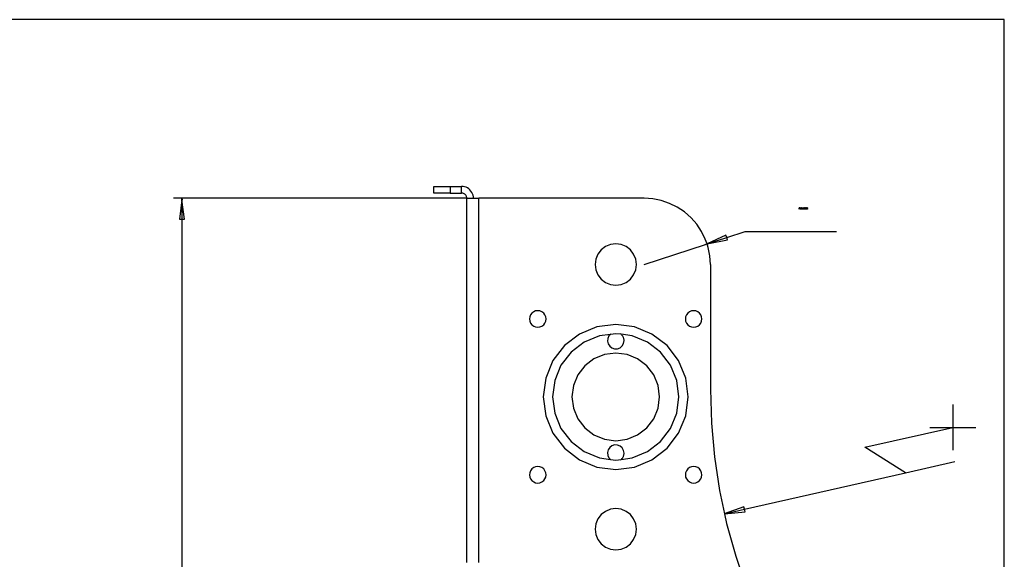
# Model space of a CAD drawing. Extents: x -1077 to 53, y -1488 to -1083.
# Tile 43 of 45: x -739 to -620, y -1202 to -1137. Entities that reach past the tile are written whole.
import ezdxf

# ---------------------------------------------------------------- set-up
doc = ezdxf.new("R2010")
doc.units = 0
doc.layers.add('Layer0', color=7, linetype='Continuous', true_color=0xffffff)
doc.layers.add('MTEXT', color=7, linetype='Continuous', true_color=0xffffff)

msp = doc.modelspace()

# ---------------------------------------------------------------- linework, layer by layer
at = {"layer": 'Layer0'}
for p, q in [((-619.56, -1137.06), (-1019.56, -1137.06)), ((-619.56, -1373.81), (-619.56, -1137.06)), ((-688.53, -1158.01), (-688.53, -1157.21)), ((-688.53, -1157.21), (-686.53, -1157.21)), ((-686.53, -1158.01), (-688.53, -1158.01)), ((-686.53, -1157.21), (-686.53, -1158.01)), ((-686.53, -1157.21), (-685.17, -1157.21)), ((-686.53, -1158.01), (-685.17, -1158.01)), ((-684.98, -1157.22), (-685.17, -1157.21)), ((-685.17, -1158.01), (-685.17, -1157.21)), ((-685.09, -1158.01), (-685.17, -1158.01)), ((-685.01, -1158.03), (-685.09, -1158.01)), ((-684.93, -1158.06), (-685.01, -1158.03)), ((-684.8, -1157.26), (-684.98, -1157.22)), ((-684.85, -1158.09), (-684.93, -1158.06)), ((-684.62, -1157.32), (-684.8, -1157.26)), ((-684.45, -1157.4), (-684.62, -1157.32)), ((-684.29, -1157.5), (-684.45, -1157.4)), ((-684.15, -1157.63), (-684.29, -1157.5)), ((-684.03, -1157.77), (-684.15, -1157.63)), ((-683.92, -1157.93), (-684.03, -1157.77)), ((-683.84, -1158.1), (-683.92, -1157.93)), ((-719.15, -1158.65), (-719.97, -1158.65)), ((-718.97, -1158.83), (-719.28, -1161.15)), ((-718.97, -1158.65), (-719.15, -1158.65)), ((-719, -1158.83), (-718.97, -1158.65)), ((-718.97, -1158.83), (-719, -1158.83)), ((-718.97, -1158.83), (-718.97, -1158.65)), ((-718.97, -1158.65), (-718.94, -1158.83)), ((-684.59, -1158.65), (-718.97, -1158.65)), ((-718.97, -1158.83), (-718.97, -1161.15)), ((-718.66, -1161.15), (-718.97, -1158.83)), ((-718.94, -1158.83), (-718.97, -1158.83)), ((-684.78, -1158.14), (-684.85, -1158.09)), ((-684.72, -1158.19), (-684.78, -1158.14)), ((-684.66, -1158.26), (-684.72, -1158.19)), ((-684.62, -1158.33), (-684.66, -1158.26)), ((-684.58, -1158.4), (-684.62, -1158.33)), ((-684.53, -1158.65), (-684.59, -1158.65)), ((-684.55, -1158.48), (-684.58, -1158.4)), ((-684.54, -1158.56), (-684.55, -1158.48)), ((-684.53, -1158.65), (-684.54, -1158.56)), ((-684.53, -1158.65), (-683.73, -1158.65)), ((-684.53, -1202.65), (-684.53, -1158.65)), ((-683.78, -1158.27), (-683.84, -1158.1)), ((-683.74, -1158.46), (-683.78, -1158.27)), ((-683.73, -1158.65), (-683.74, -1158.46)), ((-683.73, -1158.65), (-683.09, -1158.65)), ((-663.09, -1158.65), (-683.09, -1158.65)), ((-683.09, -1202.65), (-683.09, -1158.65)), ((-662.05, -1158.72), (-663.09, -1158.65)), ((-661.02, -1158.92), (-662.05, -1158.72)), ((-660.03, -1159.26), (-661.02, -1158.92)), ((-659.09, -1159.72), (-660.03, -1159.26)), ((-658.22, -1160.3), (-659.09, -1159.72)), ((-657.43, -1160.99), (-658.22, -1160.3)), ((-719.28, -1161.15), (-718.97, -1161.15)), ((-718.97, -1161.15), (-718.66, -1161.15)), ((-718.97, -1161.15), (-718.97, -1228.47)), ((-656.74, -1161.78), (-657.43, -1160.99)), ((-656.16, -1162.65), (-656.74, -1161.78)), ((-655.7, -1163.59), (-656.16, -1162.65)), ((-653.11, -1163.38), (-650.87, -1162.65)), ((-650.87, -1162.65), (-639.86, -1162.65)), ((-655.49, -1164.16), (-655.7, -1163.59)), ((-653.21, -1163.09), (-655.49, -1164.16)), ((-655.49, -1164.16), (-653.11, -1163.38)), ((-655.49, -1164.16), (-653.02, -1163.68)), ((-653.11, -1163.38), (-653.21, -1163.09)), ((-653.02, -1163.68), (-653.11, -1163.38)), ((-668.3, -1164.88), (-668.7, -1165.4)), ((-667.78, -1164.48), (-668.3, -1164.88)), ((-667.18, -1164.23), (-667.78, -1164.48)), ((-666.53, -1164.15), (-667.18, -1164.23)), ((-665.88, -1164.23), (-666.53, -1164.15)), ((-665.28, -1164.48), (-665.88, -1164.23)), ((-664.76, -1164.88), (-665.28, -1164.48)), ((-664.37, -1165.4), (-664.76, -1164.88)), ((-663.09, -1166.65), (-655.66, -1164.22)), ((-655.67, -1164.19), (-655.49, -1164.16)), ((-655.66, -1164.22), (-655.67, -1164.19)), ((-655.66, -1164.22), (-655.49, -1164.16)), ((-655.65, -1164.24), (-655.66, -1164.22)), ((-655.49, -1164.16), (-655.65, -1164.24)), ((-655.36, -1164.58), (-655.49, -1164.16)), ((-655.16, -1165.6), (-655.36, -1164.58)), ((-668.95, -1166), (-669.03, -1166.65)), ((-668.7, -1165.4), (-668.95, -1166)), ((-664.12, -1166), (-664.37, -1165.4)), ((-664.03, -1166.65), (-664.12, -1166)), ((-655.09, -1166.65), (-655.16, -1165.6)), ((-669.03, -1166.65), (-668.95, -1167.29)), ((-668.95, -1167.29), (-668.7, -1167.9)), ((-664.37, -1167.9), (-664.12, -1167.29)), ((-664.12, -1167.29), (-664.03, -1166.65)), ((-655.09, -1166.65), (-655.09, -1181.73)), ((-668.7, -1167.9), (-668.3, -1168.42)), ((-668.3, -1168.42), (-667.78, -1168.81)), ((-665.28, -1168.81), (-664.76, -1168.42)), ((-664.76, -1168.42), (-664.37, -1167.9)), ((-667.78, -1168.81), (-667.18, -1169.06)), ((-667.18, -1169.06), (-666.53, -1169.15)), ((-666.53, -1169.15), (-665.88, -1169.06)), ((-665.88, -1169.06), (-665.28, -1168.81)), ((-676.21, -1172.26), (-676.45, -1172.36)), ((-675.95, -1172.23), (-676.21, -1172.26)), ((-675.69, -1172.26), (-675.95, -1172.23)), ((-675.45, -1172.36), (-675.69, -1172.26)), ((-657.37, -1172.26), (-657.61, -1172.36)), ((-657.11, -1172.23), (-657.37, -1172.26)), ((-656.85, -1172.26), (-657.11, -1172.23)), ((-656.61, -1172.36), (-656.85, -1172.26)), ((-676.92, -1172.97), (-676.95, -1173.23)), ((-676.95, -1173.23), (-676.92, -1173.49)), ((-676.82, -1172.73), (-676.92, -1172.97)), ((-676.92, -1173.49), (-676.82, -1173.73)), ((-676.66, -1172.52), (-676.82, -1172.73)), ((-676.45, -1172.36), (-676.66, -1172.52)), ((-675.24, -1172.52), (-675.45, -1172.36)), ((-675.09, -1172.73), (-675.24, -1172.52)), ((-674.99, -1172.97), (-675.09, -1172.73)), ((-675.09, -1173.73), (-674.99, -1173.49)), ((-674.95, -1173.23), (-674.99, -1172.97)), ((-674.99, -1173.49), (-674.95, -1173.23)), ((-658.08, -1172.97), (-658.11, -1173.23)), ((-658.11, -1173.23), (-658.08, -1173.49)), ((-657.98, -1172.73), (-658.08, -1172.97)), ((-658.08, -1173.49), (-657.98, -1173.73)), ((-657.82, -1172.52), (-657.98, -1172.73)), ((-657.61, -1172.36), (-657.82, -1172.52)), ((-656.4, -1172.52), (-656.61, -1172.36)), ((-656.25, -1172.73), (-656.4, -1172.52)), ((-656.15, -1172.97), (-656.25, -1172.73)), ((-656.25, -1173.73), (-656.15, -1173.49)), ((-656.11, -1173.23), (-656.15, -1172.97)), ((-656.15, -1173.49), (-656.11, -1173.23)), ((-676.82, -1173.73), (-676.66, -1173.93)), ((-676.66, -1173.93), (-676.45, -1174.09)), ((-676.45, -1174.09), (-676.21, -1174.19)), ((-676.21, -1174.19), (-675.95, -1174.23)), ((-675.95, -1174.23), (-675.69, -1174.19)), ((-675.69, -1174.19), (-675.45, -1174.09)), ((-675.45, -1174.09), (-675.24, -1173.93)), ((-675.24, -1173.93), (-675.09, -1173.73)), ((-668.8, -1174.18), (-670.92, -1175.05)), ((-666.53, -1173.88), (-668.8, -1174.18)), ((-664.26, -1174.18), (-666.53, -1173.88)), ((-662.15, -1175.05), (-664.26, -1174.18)), ((-657.98, -1173.73), (-657.82, -1173.93)), ((-657.82, -1173.93), (-657.61, -1174.09)), ((-657.61, -1174.09), (-657.37, -1174.19)), ((-657.37, -1174.19), (-657.11, -1174.23)), ((-657.11, -1174.23), (-656.85, -1174.19)), ((-656.85, -1174.19), (-656.61, -1174.09)), ((-656.61, -1174.09), (-656.4, -1173.93)), ((-656.4, -1173.93), (-656.25, -1173.73)), ((-670.92, -1175.05), (-672.73, -1176.45)), ((-668.51, -1175.27), (-670.35, -1176.03)), ((-667.17, -1175.09), (-668.51, -1175.27)), ((-667.49, -1175.58), (-667.53, -1175.91)), ((-667.35, -1175.27), (-667.49, -1175.58)), ((-667.17, -1175.09), (-667.35, -1175.27)), ((-666.53, -1175.01), (-667.17, -1175.09)), ((-667.11, -1175.03), (-667.17, -1175.09)), ((-665.89, -1175.08), (-666.53, -1175.01)), ((-665.89, -1175.08), (-665.96, -1175.03)), ((-664.55, -1175.27), (-665.89, -1175.08)), ((-665.83, -1175.13), (-665.89, -1175.08)), ((-665.78, -1175.19), (-665.83, -1175.13)), ((-665.73, -1175.25), (-665.78, -1175.19)), ((-665.68, -1175.32), (-665.73, -1175.25)), ((-665.64, -1175.39), (-665.68, -1175.32)), ((-665.61, -1175.46), (-665.64, -1175.39)), ((-665.58, -1175.53), (-665.61, -1175.46)), ((-665.59, -1176.18), (-665.53, -1175.85)), ((-665.56, -1175.61), (-665.58, -1175.53)), ((-665.54, -1175.69), (-665.56, -1175.61)), ((-665.53, -1175.77), (-665.54, -1175.69)), ((-665.53, -1175.85), (-665.53, -1175.77)), ((-662.71, -1176.03), (-664.55, -1175.27)), ((-660.33, -1176.45), (-662.15, -1175.05)), ((-672.73, -1176.45), (-674.12, -1178.26)), ((-670.35, -1176.03), (-671.93, -1177.24)), ((-667.53, -1175.91), (-667.45, -1176.24)), ((-667.45, -1176.24), (-667.26, -1176.53)), ((-667.26, -1176.53), (-666.99, -1176.73)), ((-666.99, -1176.73), (-666.67, -1176.84)), ((-666.67, -1176.84), (-666.33, -1176.83)), ((-666.33, -1176.83), (-666.01, -1176.7)), ((-666.01, -1176.7), (-665.76, -1176.48)), ((-665.76, -1176.48), (-665.59, -1176.18)), ((-661.13, -1177.24), (-662.71, -1176.03)), ((-658.94, -1178.26), (-660.33, -1176.45)), ((-674.12, -1178.26), (-675, -1180.38)), ((-671.93, -1177.24), (-673.15, -1178.83)), ((-669.18, -1178.06), (-670.28, -1178.9)), ((-667.9, -1177.53), (-669.18, -1178.06)), ((-666.53, -1177.35), (-667.9, -1177.53)), ((-665.16, -1177.53), (-666.53, -1177.35)), ((-663.88, -1178.06), (-665.16, -1177.53)), ((-662.78, -1178.9), (-663.88, -1178.06)), ((-659.91, -1178.83), (-661.13, -1177.24)), ((-658.06, -1180.38), (-658.94, -1178.26)), ((-673.15, -1178.83), (-673.91, -1180.67)), ((-670.28, -1178.9), (-671.12, -1180)), ((-661.94, -1180), (-662.78, -1178.9)), ((-659.15, -1180.67), (-659.91, -1178.83)), ((-675, -1180.38), (-675.3, -1182.65)), ((-673.91, -1180.67), (-674.17, -1182.65)), ((-671.12, -1180), (-671.65, -1181.28)), ((-661.41, -1181.28), (-661.94, -1180)), ((-658.89, -1182.65), (-659.15, -1180.67)), ((-657.76, -1182.65), (-658.06, -1180.38)), ((-671.65, -1181.28), (-671.83, -1182.65)), ((-661.23, -1182.65), (-661.41, -1181.28)), ((-655.09, -1181.73), (-654.97, -1185.83)), ((-675.3, -1182.65), (-675, -1184.92)), ((-674.17, -1182.65), (-673.91, -1184.62)), ((-671.83, -1182.65), (-671.65, -1184.02)), ((-661.41, -1184.02), (-661.23, -1182.65)), ((-659.15, -1184.62), (-658.89, -1182.65)), ((-658.06, -1184.92), (-657.76, -1182.65)), ((-671.65, -1184.02), (-671.12, -1185.3)), ((-661.94, -1185.3), (-661.41, -1184.02)), ((-625.79, -1183.56), (-625.79, -1186.33)), ((-675, -1184.92), (-674.12, -1187.03)), ((-673.91, -1184.62), (-673.15, -1186.47)), ((-671.12, -1185.3), (-670.28, -1186.39)), ((-662.78, -1186.39), (-661.94, -1185.3)), ((-659.91, -1186.47), (-659.15, -1184.62)), ((-658.94, -1187.03), (-658.06, -1184.92)), ((-673.15, -1186.47), (-671.93, -1188.05)), ((-670.28, -1186.39), (-669.18, -1187.24)), ((-663.88, -1187.24), (-662.78, -1186.39)), ((-661.13, -1188.05), (-659.91, -1186.47)), ((-654.97, -1185.83), (-654.6, -1189.9)), ((-636.4, -1188.74), (-625.79, -1186.33)), ((-628.57, -1186.33), (-625.79, -1186.33)), ((-625.79, -1186.33), (-625.79, -1189.1)), ((-625.79, -1186.33), (-623.02, -1186.33)), ((-674.12, -1187.03), (-672.73, -1188.85)), ((-669.18, -1187.24), (-667.9, -1187.77)), ((-667.9, -1187.77), (-666.53, -1187.95)), ((-666.53, -1187.95), (-665.16, -1187.77)), ((-665.16, -1187.77), (-663.88, -1187.24)), ((-660.33, -1188.85), (-658.94, -1187.03)), ((-672.73, -1188.85), (-670.92, -1190.24)), ((-671.93, -1188.05), (-670.35, -1189.26)), ((-667.26, -1188.77), (-667.45, -1189.05)), ((-666.99, -1188.56), (-667.26, -1188.77)), ((-666.67, -1188.46), (-666.99, -1188.56)), ((-666.33, -1188.47), (-666.67, -1188.46)), ((-666.01, -1188.59), (-666.33, -1188.47)), ((-665.76, -1188.82), (-666.01, -1188.59)), ((-665.59, -1189.11), (-665.76, -1188.82)), ((-662.71, -1189.26), (-661.13, -1188.05)), ((-662.15, -1190.24), (-660.33, -1188.85)), ((-631.52, -1191.81), (-636.4, -1188.74)), ((-670.35, -1189.26), (-668.51, -1190.03)), ((-668.51, -1190.03), (-667.17, -1190.2)), ((-667.45, -1189.05), (-667.53, -1189.38)), ((-667.53, -1189.38), (-667.49, -1189.72)), ((-667.49, -1189.72), (-667.35, -1190.03)), ((-667.35, -1190.03), (-667.17, -1190.2)), ((-665.89, -1190.22), (-664.55, -1190.03)), ((-665.89, -1190.22), (-665.83, -1190.16)), ((-665.83, -1190.16), (-665.78, -1190.11)), ((-665.78, -1190.11), (-665.73, -1190.04)), ((-665.73, -1190.04), (-665.68, -1189.98)), ((-665.68, -1189.98), (-665.64, -1189.91)), ((-665.64, -1189.91), (-665.61, -1189.84)), ((-665.61, -1189.84), (-665.58, -1189.76)), ((-665.53, -1189.45), (-665.59, -1189.11)), ((-665.58, -1189.76), (-665.56, -1189.68)), ((-665.56, -1189.68), (-665.54, -1189.61)), ((-665.54, -1189.61), (-665.53, -1189.53)), ((-665.53, -1189.53), (-665.53, -1189.45)), ((-664.55, -1190.03), (-662.71, -1189.26)), ((-654.6, -1189.9), (-653.98, -1193.95)), ((-676.66, -1191.36), (-676.82, -1191.57)), ((-676.45, -1191.2), (-676.66, -1191.36)), ((-676.21, -1191.1), (-676.45, -1191.2)), ((-675.95, -1191.07), (-676.21, -1191.1)), ((-675.69, -1191.1), (-675.95, -1191.07)), ((-675.45, -1191.2), (-675.69, -1191.1)), ((-675.24, -1191.36), (-675.45, -1191.2)), ((-675.09, -1191.57), (-675.24, -1191.36)), ((-670.92, -1190.24), (-668.8, -1191.12)), ((-668.8, -1191.12), (-666.53, -1191.42)), ((-667.17, -1190.2), (-666.53, -1190.29)), ((-667.17, -1190.2), (-667.11, -1190.27)), ((-666.53, -1190.29), (-665.89, -1190.22)), ((-666.53, -1191.42), (-664.26, -1191.12)), ((-665.96, -1190.27), (-665.89, -1190.22)), ((-664.26, -1191.12), (-662.15, -1190.24)), ((-657.82, -1191.36), (-657.98, -1191.57)), ((-657.61, -1191.2), (-657.82, -1191.36)), ((-657.37, -1191.1), (-657.61, -1191.2)), ((-657.11, -1191.07), (-657.37, -1191.1)), ((-656.85, -1191.1), (-657.11, -1191.07)), ((-656.61, -1191.2), (-656.85, -1191.1)), ((-656.4, -1191.36), (-656.61, -1191.2)), ((-656.25, -1191.57), (-656.4, -1191.36)), ((-631.52, -1191.81), (-625.54, -1190.46)), ((-676.92, -1191.81), (-676.95, -1192.07)), ((-676.95, -1192.07), (-676.92, -1192.33)), ((-676.82, -1191.57), (-676.92, -1191.81)), ((-676.92, -1192.33), (-676.82, -1192.57)), ((-676.82, -1192.57), (-676.66, -1192.77)), ((-675.24, -1192.77), (-675.09, -1192.57)), ((-674.99, -1191.81), (-675.09, -1191.57)), ((-675.09, -1192.57), (-674.99, -1192.33)), ((-674.95, -1192.07), (-674.99, -1191.81)), ((-674.99, -1192.33), (-674.95, -1192.07)), ((-658.08, -1191.81), (-658.11, -1192.07)), ((-658.11, -1192.07), (-658.08, -1192.33)), ((-657.98, -1191.57), (-658.08, -1191.81)), ((-658.08, -1192.33), (-657.98, -1192.57)), ((-657.98, -1192.57), (-657.82, -1192.77)), ((-656.4, -1192.77), (-656.25, -1192.57)), ((-656.15, -1191.81), (-656.25, -1191.57)), ((-656.25, -1192.57), (-656.15, -1192.33)), ((-656.11, -1192.07), (-656.15, -1191.81)), ((-656.15, -1192.33), (-656.11, -1192.07)), ((-650.97, -1196.23), (-631.52, -1191.81)), ((-676.66, -1192.77), (-676.45, -1192.93)), ((-676.45, -1192.93), (-676.21, -1193.03)), ((-676.21, -1193.03), (-675.95, -1193.07)), ((-675.95, -1193.07), (-675.69, -1193.03)), ((-675.69, -1193.03), (-675.45, -1192.93)), ((-675.45, -1192.93), (-675.24, -1192.77)), ((-657.82, -1192.77), (-657.61, -1192.93)), ((-657.61, -1192.93), (-657.37, -1193.03)), ((-657.37, -1193.03), (-657.11, -1193.07)), ((-657.11, -1193.07), (-656.85, -1193.03)), ((-656.85, -1193.03), (-656.61, -1192.93)), ((-656.61, -1192.93), (-656.4, -1192.77)), ((-653.98, -1193.95), (-653.38, -1196.78)), ((-651.04, -1195.92), (-653.41, -1196.78)), ((-650.97, -1196.23), (-651.04, -1195.92)), ((-668.3, -1196.88), (-668.7, -1197.4)), ((-667.78, -1196.48), (-668.3, -1196.88)), ((-667.18, -1196.23), (-667.78, -1196.48)), ((-666.53, -1196.15), (-667.18, -1196.23)), ((-665.88, -1196.23), (-666.53, -1196.15)), ((-665.28, -1196.48), (-665.88, -1196.23)), ((-664.76, -1196.88), (-665.28, -1196.48)), ((-664.37, -1197.4), (-664.76, -1196.88)), ((-653.41, -1196.78), (-653.38, -1196.78)), ((-653.38, -1196.78), (-650.97, -1196.23)), ((-653.38, -1196.78), (-650.9, -1196.53)), ((-653.38, -1196.78), (-653.13, -1197.96)), ((-650.9, -1196.53), (-650.97, -1196.23)), ((-668.95, -1198), (-669.03, -1198.65)), ((-668.7, -1197.4), (-668.95, -1198)), ((-664.12, -1198), (-664.37, -1197.4)), ((-664.03, -1198.65), (-664.12, -1198)), ((-653.13, -1197.96), (-652.03, -1201.9)), ((-669.03, -1198.65), (-668.95, -1199.29)), ((-668.95, -1199.29), (-668.7, -1199.9)), ((-664.37, -1199.9), (-664.12, -1199.29)), ((-664.12, -1199.29), (-664.03, -1198.65)), ((-668.7, -1199.9), (-668.3, -1200.42)), ((-668.3, -1200.42), (-667.78, -1200.81)), ((-667.78, -1200.81), (-667.18, -1201.06)), ((-665.88, -1201.06), (-665.28, -1200.81)), ((-665.28, -1200.81), (-664.76, -1200.42)), ((-664.76, -1200.42), (-664.37, -1199.9)), ((-667.18, -1201.06), (-666.53, -1201.15)), ((-666.53, -1201.15), (-665.88, -1201.06)), ((-652.03, -1201.9), (-650.7, -1205.77))]:
    msp.add_line(p, q, dxfattribs=at)
at = {"layer": 'MTEXT'}
for p, q in [((-644.36, -1159.96), (-644.36, -1159.78)), ((-644.36, -1159.78), (-644.29, -1159.78)), ((-644.34, -1159.96), (-644.36, -1159.96)), ((-644.29, -1159.8), (-644.34, -1159.8)), ((-644.34, -1159.8), (-644.34, -1159.86)), ((-644.34, -1159.86), (-644.29, -1159.86)), ((-644.31, -1159.88), (-644.34, -1159.88)), ((-644.34, -1159.88), (-644.34, -1159.96)), ((-644.3, -1159.88), (-644.31, -1159.88)), ((-644.29, -1159.88), (-644.3, -1159.88)), ((-644.29, -1159.78), (-644.25, -1159.78)), ((-644.26, -1159.81), (-644.29, -1159.8)), ((-644.29, -1159.86), (-644.27, -1159.85)), ((-644.28, -1159.9), (-644.29, -1159.88)), ((-644.26, -1159.92), (-644.28, -1159.9)), ((-644.27, -1159.85), (-644.25, -1159.84)), ((-644.24, -1159.86), (-644.27, -1159.88)), ((-644.27, -1159.88), (-644.26, -1159.88)), ((-644.25, -1159.83), (-644.26, -1159.81)), ((-644.26, -1159.88), (-644.24, -1159.91)), ((-644.24, -1159.96), (-644.26, -1159.92)), ((-644.25, -1159.78), (-644.23, -1159.8)), ((-644.25, -1159.84), (-644.25, -1159.83)), ((-644.22, -1159.83), (-644.24, -1159.86)), ((-644.24, -1159.91), (-644.21, -1159.96)), ((-644.21, -1159.96), (-644.24, -1159.96)), ((-644.23, -1159.8), (-644.22, -1159.83)), ((-644.2, -1159.94), (-644.18, -1159.92)), ((-644.2, -1159.96), (-644.2, -1159.94)), ((-644.08, -1159.96), (-644.2, -1159.96)), ((-644.19, -1159.83), (-644.18, -1159.79)), ((-644.17, -1159.83), (-644.19, -1159.83)), ((-644.18, -1159.79), (-644.14, -1159.78)), ((-644.18, -1159.92), (-644.15, -1159.89)), ((-644.16, -1159.81), (-644.17, -1159.83)), ((-644.16, -1159.92), (-644.17, -1159.94)), ((-644.17, -1159.94), (-644.08, -1159.94)), ((-644.14, -1159.8), (-644.16, -1159.81)), ((-644.13, -1159.9), (-644.16, -1159.92)), ((-644.15, -1159.89), (-644.11, -1159.85)), ((-644.14, -1159.78), (-644.1, -1159.79)), ((-644.11, -1159.81), (-644.14, -1159.8)), ((-644.1, -1159.87), (-644.13, -1159.9)), ((-644.1, -1159.83), (-644.11, -1159.81)), ((-644.11, -1159.85), (-644.1, -1159.83)), ((-644.1, -1159.79), (-644.08, -1159.83)), ((-644.09, -1159.85), (-644.1, -1159.87)), ((-644.08, -1159.83), (-644.09, -1159.85)), ((-644.08, -1159.94), (-644.08, -1159.96)), ((-644.06, -1159.87), (-644.05, -1159.82)), ((-644.04, -1159.94), (-644.06, -1159.87)), ((-644.05, -1159.82), (-644.03, -1159.79)), ((-644.02, -1159.81), (-644.04, -1159.87)), ((-644.04, -1159.87), (-644.03, -1159.93)), ((-644, -1159.96), (-644.04, -1159.94)), ((-644.03, -1159.79), (-644, -1159.78)), ((-644.03, -1159.93), (-644, -1159.94)), ((-644, -1159.8), (-644.02, -1159.81)), ((-644, -1159.78), (-643.98, -1159.78)), ((-643.98, -1159.81), (-644, -1159.8)), ((-644, -1159.94), (-643.98, -1159.93)), ((-643.97, -1159.95), (-644, -1159.96)), ((-643.98, -1159.78), (-643.96, -1159.8)), ((-643.96, -1159.87), (-643.98, -1159.81)), ((-643.98, -1159.93), (-643.96, -1159.87)), ((-643.95, -1159.92), (-643.97, -1159.95)), ((-643.96, -1159.8), (-643.95, -1159.83)), ((-643.95, -1159.83), (-643.94, -1159.87)), ((-643.94, -1159.87), (-643.95, -1159.92)), ((-643.91, -1159.96), (-643.91, -1159.93)), ((-643.91, -1159.93), (-643.88, -1159.93)), ((-643.88, -1159.96), (-643.91, -1159.96)), ((-643.88, -1159.93), (-643.88, -1159.96)), ((-643.85, -1159.82), (-643.83, -1159.79)), ((-643.85, -1159.87), (-643.85, -1159.82)), ((-643.83, -1159.94), (-643.85, -1159.87)), ((-643.83, -1159.79), (-643.79, -1159.78)), ((-643.82, -1159.81), (-643.83, -1159.87)), ((-643.83, -1159.87), (-643.82, -1159.93)), ((-643.79, -1159.96), (-643.83, -1159.94)), ((-643.79, -1159.8), (-643.82, -1159.81)), ((-643.82, -1159.93), (-643.79, -1159.94)), ((-643.79, -1159.78), (-643.77, -1159.78)), ((-643.77, -1159.81), (-643.79, -1159.8)), ((-643.79, -1159.94), (-643.77, -1159.93)), ((-643.76, -1159.95), (-643.79, -1159.96)), ((-643.77, -1159.78), (-643.75, -1159.8)), ((-643.76, -1159.87), (-643.77, -1159.81)), ((-643.77, -1159.93), (-643.76, -1159.87)), ((-643.74, -1159.92), (-643.76, -1159.95)), ((-643.75, -1159.8), (-643.74, -1159.83)), ((-643.74, -1159.83), (-643.74, -1159.87)), ((-643.74, -1159.87), (-643.74, -1159.92)), ((-643.71, -1159.82), (-643.69, -1159.79)), ((-643.71, -1159.87), (-643.71, -1159.82)), ((-643.7, -1159.94), (-643.71, -1159.87)), ((-643.66, -1159.96), (-643.7, -1159.94)), ((-643.69, -1159.79), (-643.66, -1159.78)), ((-643.68, -1159.81), (-643.69, -1159.87)), ((-643.69, -1159.87), (-643.68, -1159.93)), ((-643.66, -1159.8), (-643.68, -1159.81)), ((-643.68, -1159.93), (-643.66, -1159.94)), ((-643.66, -1159.78), (-643.63, -1159.78)), ((-643.63, -1159.81), (-643.66, -1159.8)), ((-643.66, -1159.94), (-643.63, -1159.93)), ((-643.62, -1159.95), (-643.66, -1159.96)), ((-643.63, -1159.78), (-643.61, -1159.8)), ((-643.62, -1159.87), (-643.63, -1159.81)), ((-643.63, -1159.93), (-643.62, -1159.87)), ((-643.61, -1159.92), (-643.62, -1159.95)), ((-643.61, -1159.8), (-643.6, -1159.83)), ((-643.6, -1159.87), (-643.61, -1159.92)), ((-643.6, -1159.83), (-643.6, -1159.87)), ((-643.58, -1159.87), (-643.57, -1159.82)), ((-643.56, -1159.94), (-643.58, -1159.87)), ((-643.57, -1159.82), (-643.55, -1159.79)), ((-643.52, -1159.96), (-643.56, -1159.94)), ((-643.55, -1159.79), (-643.52, -1159.78)), ((-643.54, -1159.81), (-643.55, -1159.87)), ((-643.55, -1159.87), (-643.54, -1159.93)), ((-643.52, -1159.8), (-643.54, -1159.81)), ((-643.54, -1159.93), (-643.52, -1159.94)), ((-643.52, -1159.78), (-643.49, -1159.78)), ((-643.49, -1159.81), (-643.52, -1159.8)), ((-643.52, -1159.94), (-643.49, -1159.93)), ((-643.49, -1159.95), (-643.52, -1159.96)), ((-643.49, -1159.78), (-643.48, -1159.8)), ((-643.48, -1159.87), (-643.49, -1159.81)), ((-643.49, -1159.93), (-643.48, -1159.87)), ((-643.47, -1159.92), (-643.49, -1159.95)), ((-643.48, -1159.8), (-643.47, -1159.83)), ((-643.47, -1159.83), (-643.46, -1159.87)), ((-643.46, -1159.87), (-643.47, -1159.92)), ((-643.44, -1159.87), (-643.43, -1159.82)), ((-643.42, -1159.94), (-643.44, -1159.87)), ((-643.43, -1159.82), (-643.41, -1159.79)), ((-643.41, -1159.81), (-643.42, -1159.87)), ((-643.42, -1159.87), (-643.41, -1159.93)), ((-643.38, -1159.96), (-643.42, -1159.94)), ((-643.41, -1159.79), (-643.38, -1159.78)), ((-643.38, -1159.8), (-643.41, -1159.81)), ((-643.41, -1159.93), (-643.38, -1159.94)), ((-643.38, -1159.78), (-643.36, -1159.78)), ((-643.36, -1159.81), (-643.38, -1159.8)), ((-643.38, -1159.94), (-643.36, -1159.93)), ((-643.35, -1159.95), (-643.38, -1159.96)), ((-643.36, -1159.78), (-643.34, -1159.8)), ((-643.35, -1159.87), (-643.36, -1159.81)), ((-643.36, -1159.93), (-643.35, -1159.87)), ((-643.33, -1159.92), (-643.35, -1159.95)), ((-643.34, -1159.8), (-643.33, -1159.83)), ((-643.33, -1159.83), (-643.32, -1159.87)), ((-643.32, -1159.87), (-643.33, -1159.92))]:
    msp.add_line(p, q, dxfattribs=at)

doc.saveas('drawing.dxf')
